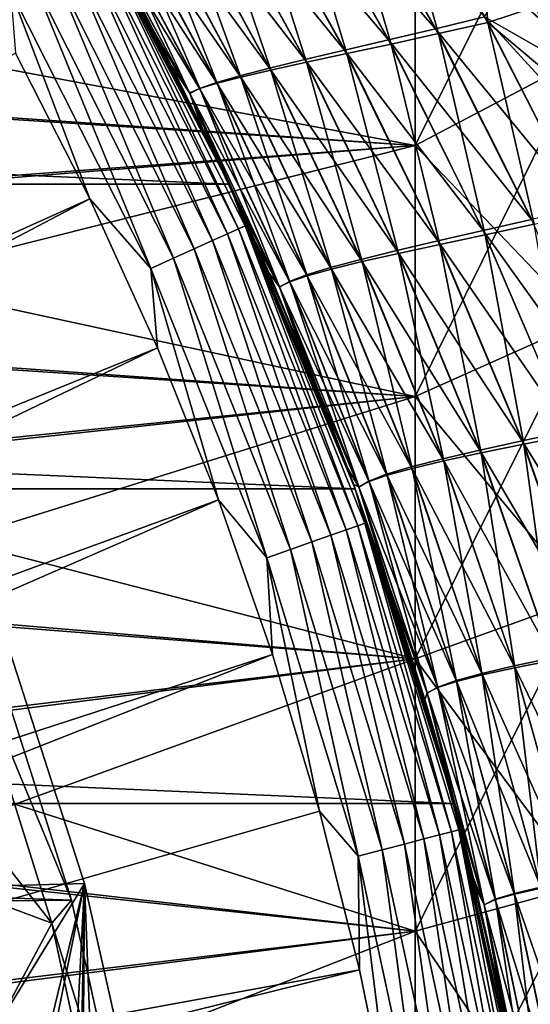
# Model space of a CAD drawing. Header units: metres. Extents: x -22 to 72, y -222 to 22.
# Tile 199 of 256: x 19.15 to 22.19, y 4.63 to 10.49. Entities that reach past the tile are written whole.
import ezdxf

# ---------------------------------------------------------------- set-up
doc = ezdxf.new("R2010")
doc.units = ezdxf.units.M
doc.layers.add('solid_509499_SW0002', color=7, linetype='CONTINUOUS')

msp = doc.modelspace()

# ---------------------------------------------------------------- linework, layer by layer
at = {"layer": 'solid_509499_SW0002'}
for points in [[(21.5, 9.739017, 52.270996), (22.5, 10.265422, 51.420761), (22.5, 11.751357, 52.438652)], [(21.5, 11.148754, 53.236691), (21.5, 9.739017, 52.270996), (22.5, 11.751357, 52.438652)], [(21.5, 11.148754, 82.763306), (22.5, 11.751357, 83.561348), (22.5, 10.265422, 84.579239)], [(21.010674, 11.503695, 50.210472), (21.622017, 10.434342, 49.579197), (20.737103, 11.440757, 49.985649)], [(21.913704, 10.505794, 49.743931), (21.622017, 10.434342, 49.579197), (21.010674, 11.503695, 50.210472)], [(21.315561, 11.540602, 85.63076), (21.028496, 11.476192, 85.80912), (21.638826, 10.405107, 86.438919)], [(21.932526, 10.472341, 86.276154), (21.872915, 11.166195, 85.785278), (21.315561, 11.540602, 85.63076)], [(21.932526, 10.472341, 86.276154), (21.315561, 11.540602, 85.63076), (21.638826, 10.405107, 86.438919)], [(20.737103, 11.440757, 49.985649), (21.342003, 10.368065, 49.369255), (20.481127, 11.38359, 49.718998)], [(21.622017, 10.434342, 49.579197), (21.342003, 10.368065, 49.369255), (20.737103, 11.440757, 49.985649)], [(21.028496, 11.476192, 85.80912), (20.752565, 11.417562, 86.031517), (21.356768, 10.343048, 86.646774)], [(21.638826, 10.405107, 86.438919), (21.028496, 11.476192, 85.80912), (21.356768, 10.343048, 86.646774)], [(20.481127, 11.38359, 49.718998), (21.080376, 10.306955, 49.116501), (20.248085, 11.33218, 49.413857)], [(21.342003, 10.368065, 49.369255), (21.080376, 10.306955, 49.116501), (20.481127, 11.38359, 49.718998)], [(20.752565, 11.417562, 86.031517), (20.494175, 11.364703, 86.295624), (21.093046, 10.286156, 86.897331)], [(21.356768, 10.343048, 86.646774), (20.752565, 11.417562, 86.031517), (21.093046, 10.286156, 86.897331)], [(20.248085, 11.33218, 49.413857), (20.842712, 10.251001, 48.824348), (20.04237, 11.286512, 49.074242)], [(20.258652, 11.317601, 86.598106), (20.050371, 11.27624, 86.934959), (20.641882, 10.187821, 87.512222)], [(21.080376, 10.306955, 49.116501), (20.842712, 10.251001, 48.824348), (20.248085, 11.33218, 49.413857)], [(20.494175, 11.364703, 86.295624), (20.258652, 11.317601, 86.598106), (20.853226, 10.234418, 87.18718)], [(20.853226, 10.234418, 87.18718), (20.258652, 11.317601, 86.598106), (20.641882, 10.187821, 87.512222)], [(21.093046, 10.286156, 86.897331), (20.494175, 11.364703, 86.295624), (20.853226, 10.234418, 87.18718)], [(20.04237, 11.286512, 49.074242), (20.6336, 10.200188, 48.49691), (19.867952, 11.246569, 48.704506)], [(20.050371, 11.27624, 86.934959), (19.873293, 11.240602, 87.301842), (20.463146, 10.146349, 87.868011)], [(20.842712, 10.251001, 48.824348), (20.6336, 10.200188, 48.49691), (20.04237, 11.286512, 49.074242)], [(20.641882, 10.187821, 87.512222), (20.050371, 11.27624, 86.934959), (20.463146, 10.146349, 87.868011)], [(-20.391922, 9.508916), (-19.485569, 11.250006), (20.391922, 9.508916)], [(-19.485569, 11.250006), (19.485569, 11.250006), (20.391922, 9.508916)], [(20.233912, 9.840672, 46.436172), (20.391922, 9.508916), (19.485569, 11.250006)], [(19.897596, 10.504078, 46.730103), (20.233912, 9.840672, 46.436172), (19.485569, 11.250006)], [(19.728579, 10.818189, 89.122314), (19.485571, 11.25, 119.213844), (20.391926, 9.508911, 119.213844)], [(19.629694, 10.965805, 119.368202), (20.391926, 9.508911, 119.213844), (19.485571, 11.25, 119.213844)], [(19.731071, 11.210668, 87.693939), (19.626762, 11.186412, 88.105408), (20.21814, 10.078701, 88.65107)], [(19.728497, 11.212328, 48.309471), (20.317293, 10.113917, 47.754486), (19.627066, 11.183766, 47.895008)], [(19.867952, 11.246569, 48.704506), (20.457186, 10.154499, 48.138645), (19.728497, 11.212328, 48.309471)], [(20.457186, 10.154499, 48.138645), (20.317293, 10.113917, 47.754486), (19.728497, 11.212328, 48.309471)], [(19.873293, 11.240602, 87.301842), (19.731071, 11.210668, 87.693939), (20.320837, 10.109982, 88.249626)], [(20.320837, 10.109982, 88.249626), (19.731071, 11.210668, 87.693939), (20.21814, 10.078701, 88.65107)], [(20.6336, 10.200188, 48.49691), (20.457186, 10.154499, 48.138645), (19.867952, 11.246569, 48.704506)], [(20.463146, 10.146349, 87.868011), (19.873293, 11.240602, 87.301842), (20.320837, 10.109982, 88.249626)], [(15.389764, 10.884745, 82.959038), (21.5, 11.148754, 82.763306), (21.5, 9.739017, 83.729004)], [(15.406871, 10.860518, 53.023365), (15.915943, 10.099765, 52.500156), (21.5, 11.148754, 53.236691)], [(15.915943, 10.099765, 52.500156), (21.5, 9.739017, 52.270996), (21.5, 11.148754, 53.236691)], [(19.626762, 11.186412, 88.105408), (19.562531, 11.167804, 88.529198), (20.157309, 10.052477, 89.065117)], [(19.562531, 11.167804, 88.529198), (19.728579, 10.818189, 89.122314), (20.048494, 10.213121, 89.402847)], [(20.157309, 10.052477, 89.065117), (19.562531, 11.167804, 88.529198), (20.048494, 10.213121, 89.402847)], [(19.627066, 11.183766, 47.895008), (20.217115, 10.078421, 47.350437), (19.565832, 11.160853, 47.468189)], [(19.565832, 11.160853, 47.468189), (20.158913, 10.047981, 46.933746), (19.897596, 10.504078, 46.730103)], [(20.217115, 10.078421, 47.350437), (20.158913, 10.047981, 46.933746), (19.565832, 11.160853, 47.468189)], [(20.21814, 10.078701, 88.65107), (19.626762, 11.186412, 88.105408), (20.157309, 10.052477, 89.065117)], [(20.317293, 10.113917, 47.754486), (20.217115, 10.078421, 47.350437), (19.627066, 11.183766, 47.895008)], [(21.5, 9.739017, 83.729004), (21.5, 11.148754, 82.763306), (22.5, 10.265422, 84.579239)], [(21.932526, 10.472341, 86.276154), (22.216669, 10.564852, 86.148933), (21.872915, 11.166195, 85.785278)], [(19.629694, 10.965805, 119.368202), (19.590763, 10.944057, 119.516907), (20.448307, 9.243217, 119.516907)], [(20.488943, 9.261586, 119.368202), (20.391926, 9.508911, 119.213844), (19.629694, 10.965805, 119.368202)], [(20.488943, 9.261586, 119.368202), (19.629694, 10.965805, 119.368202), (20.448307, 9.243217, 119.516907)], [(19.527493, 10.908711, 119.654198), (19.442263, 10.8611, 119.774902), (20.293308, 9.173154, 119.774902)], [(19.590763, 10.944057, 119.516907), (19.527493, 10.908711, 119.654198), (20.382267, 9.213366, 119.654198)], [(20.382267, 9.213366, 119.654198), (19.527493, 10.908711, 119.654198), (20.293308, 9.173154, 119.774902)], [(20.448307, 9.243217, 119.516907), (19.590763, 10.944057, 119.516907), (20.382267, 9.213366, 119.654198)], [(15.900547, 10.123986, 83.484032), (15.389764, 10.884745, 82.959038), (21.5, 9.739017, 83.729004)], [(19.442263, 10.8611, 119.774902), (19.338285, 10.803015, 119.874481), (20.18478, 9.124096, 119.874481)], [(20.293308, 9.173154, 119.774902), (19.442263, 10.8611, 119.774902), (20.18478, 9.124096, 119.874481)], [(19.338285, 10.803015, 119.874481), (19.219477, 10.736644, 119.949181), (20.06077, 9.06804, 119.949181)], [(20.18478, 9.124096, 119.874481), (19.338285, 10.803015, 119.874481), (20.06077, 9.06804, 119.949181)], [(20.048494, 10.213121, 89.402847), (19.728579, 10.818189, 89.122314), (20.391926, 9.508911, 119.213844)], [(21.913704, 10.505794, 49.743931), (22.083847, 10.802594, 49.991558), (22.399908, 10.227, 49.658558)], [(50.400002, 10.770885, 49.972576), (22.399908, 10.227, 49.658558), (22.083847, 10.802594, 49.991558)], [(19.219477, 10.736644, 119.949181), (19.090309, 10.664486, 119.996193), (19.925947, 9.007096, 119.996193)], [(20.06077, 9.06804, 119.949181), (19.219477, 10.736644, 119.949181), (19.925947, 9.007096, 119.996193)], [(19.090309, 10.664486, 119.996193), (19.121218, 10.289566, 120.013718), (19.563604, 9.421335, 120.013718)], [(19.925947, 9.007096, 119.996193), (19.090309, 10.664486, 119.996193), (19.563604, 9.421335, 120.013718)], [(21.932526, 10.472341, 86.276154), (22.537971, 9.962888, 86.486237), (22.216669, 10.564852, 86.148933)], [(20.158913, 10.047981, 46.933746), (20.233912, 9.840672, 46.436172), (19.897596, 10.504078, 46.730103)], [(21.913704, 10.505794, 49.743931), (22.494108, 9.370147, 49.144497), (21.622017, 10.434342, 49.579197)], [(21.913704, 10.505794, 49.743931), (22.399908, 10.227, 49.658558), (22.695595, 9.651365, 49.349232)], [(21.913704, 10.505794, 49.743931), (22.695595, 9.651365, 49.349232), (22.494108, 9.370147, 49.144497)], [(21.622017, 10.434342, 49.579197), (22.193556, 9.299255, 48.996387), (21.342003, 10.368065, 49.369255)], [(22.494108, 9.370147, 49.144497), (22.193556, 9.299255, 48.996387), (21.622017, 10.434342, 49.579197)], [(21.932526, 10.472341, 86.276154), (21.638826, 10.405107, 86.438919), (22.208015, 9.27047, 87.018959)], [(22.510181, 9.337439, 86.872414), (22.537971, 9.962888, 86.486237), (21.932526, 10.472341, 86.276154)], [(22.510181, 9.337439, 86.872414), (21.932526, 10.472341, 86.276154), (22.208015, 9.27047, 87.018959)], [(21.638826, 10.405107, 86.438919), (21.356768, 10.343048, 86.646774), (21.917952, 9.208058, 87.211533)], [(22.208015, 9.27047, 87.018959), (21.638826, 10.405107, 86.438919), (21.917952, 9.208058, 87.211533)], [(21.342003, 10.368065, 49.369255), (21.905134, 9.23292, 48.802155), (21.080376, 10.306955, 49.116501)], [(21.356768, 10.343048, 86.646774), (21.093046, 10.286156, 86.897331), (21.64695, 9.150196, 87.447693)], [(22.193556, 9.299255, 48.996387), (21.905134, 9.23292, 48.802155), (21.342003, 10.368065, 49.369255)], [(21.917952, 9.208058, 87.211533), (21.356768, 10.343048, 86.646774), (21.64695, 9.150196, 87.447693)], [(10.424736, 5.311668, 120.188515), (19.563604, 9.421335, 120.013718), (19.121218, 10.289566, 120.013718)], [(21.080376, 10.306955, 49.116501), (21.635818, 9.171136, 48.564232), (20.842712, 10.251001, 48.824348)], [(21.093046, 10.286156, 86.897331), (20.853226, 10.234418, 87.18718), (21.400791, 9.096874, 87.723953)], [(21.905134, 9.23292, 48.802155), (21.635818, 9.171136, 48.564232), (21.080376, 10.306955, 49.116501)], [(21.64695, 9.150196, 87.447693), (21.093046, 10.286156, 86.897331), (21.400791, 9.096874, 87.723953)], [(21.5, 8.246189, 51.439495), (22.5, 8.691909, 50.544323), (22.5, 10.265422, 51.420761)], [(21.5, 9.739017, 52.270996), (21.5, 8.246189, 51.439495), (22.5, 10.265422, 51.420761)], [(21.5, 9.739017, 83.729004), (22.5, 10.265422, 84.579239), (22.5, 8.691909, 85.455681)], [(20.349152, 9.600105, 89.664772), (20.048494, 10.213121, 89.402847), (20.391926, 9.508911, 119.213844)], [(20.157309, 10.052477, 89.065117), (20.048494, 10.213121, 89.402847), (20.349152, 9.600105, 89.664772)], [(20.6336, 10.200188, 48.49691), (21.176655, 9.061174, 47.971985), (20.457186, 10.154499, 48.138645)], [(20.842712, 10.251001, 48.824348), (21.391405, 9.113892, 48.286114), (20.6336, 10.200188, 48.49691)], [(21.391405, 9.113892, 48.286114), (21.176655, 9.061174, 47.971985), (20.6336, 10.200188, 48.49691)], [(20.853226, 10.234418, 87.18718), (20.641882, 10.187821, 87.512222), (21.184231, 9.048079, 88.036148)], [(21.635818, 9.171136, 48.564232), (21.391405, 9.113892, 48.286114), (20.842712, 10.251001, 48.824348)], [(21.400791, 9.096874, 87.723953), (20.853226, 10.234418, 87.18718), (21.184231, 9.048079, 88.036148)], [(20.457186, 10.154499, 48.138645), (20.995872, 9.01297, 47.626396), (20.317293, 10.113917, 47.754486)], [(20.463146, 10.146349, 87.868011), (20.320837, 10.109982, 88.249626), (20.856737, 8.964009, 88.749657)], [(21.176655, 9.061174, 47.971985), (20.995872, 9.01297, 47.626396), (20.457186, 10.154499, 48.138645)], [(20.641882, 10.187821, 87.512222), (20.463146, 10.146349, 87.868011), (21.001558, 9.003796, 88.379723)], [(21.001558, 9.003796, 88.379723), (20.463146, 10.146349, 87.868011), (20.856737, 8.964009, 88.749657)], [(21.184231, 9.048079, 88.036148), (20.641882, 10.187821, 87.512222), (21.001558, 9.003796, 88.379723)], [(16.364487, 9.355536, 83.960068), (15.900547, 10.123986, 83.484032), (21.5, 9.739017, 83.729004)], [(15.915943, 10.099765, 52.500156), (16.378414, 9.331133, 52.02565), (21.5, 9.739017, 52.270996)], [(20.317293, 10.113917, 47.754486), (20.853027, 8.969263, 47.254387), (20.217115, 10.078421, 47.350437)], [(20.320837, 10.109982, 88.249626), (20.21814, 10.078701, 88.65107), (20.753075, 8.928701, 89.139832)], [(20.995872, 9.01297, 47.626396), (20.853027, 8.969263, 47.254387), (20.317293, 10.113917, 47.754486)], [(20.856737, 8.964009, 88.749657), (20.320837, 10.109982, 88.249626), (20.753075, 8.928701, 89.139832)], [(20.21814, 10.078701, 88.65107), (20.157309, 10.052477, 89.065117), (20.692902, 8.897846, 89.542877)], [(20.157309, 10.052477, 89.065117), (20.349152, 9.600105, 89.664772), (20.630289, 8.980043, 89.908241)], [(20.692902, 8.897846, 89.542877), (20.157309, 10.052477, 89.065117), (20.630289, 8.980043, 89.908241)], [(20.217115, 10.078421, 47.350437), (20.751434, 8.930034, 46.862087), (20.158913, 10.047981, 46.933746)], [(20.158913, 10.047981, 46.933746), (20.69343, 8.895259, 46.456882), (20.233912, 9.840672, 46.436172)], [(20.751434, 8.930034, 46.862087), (20.69343, 8.895259, 46.456882), (20.158913, 10.047981, 46.933746)], [(20.853027, 8.969263, 47.254387), (20.751434, 8.930034, 46.862087), (20.217115, 10.078421, 47.350437)], [(20.753075, 8.928701, 89.139832), (20.21814, 10.078701, 88.65107), (20.692902, 8.897846, 89.542877)], [(20.233912, 9.840672, 46.436172), (20.54608, 9.171075, 46.164898), (20.391922, 9.508916)], [(20.69343, 8.895259, 46.456882), (20.54608, 9.171075, 46.164898), (20.233912, 9.840672, 46.436172)], [(16.364487, 9.355536, 83.960068), (21.5, 9.739017, 83.729004), (21.5, 8.246189, 84.560509)], [(16.378414, 9.331133, 52.02565), (16.796247, 8.556201, 51.59753), (21.5, 9.739017, 52.270996)], [(16.796247, 8.556201, 51.59753), (21.5, 8.246189, 51.439495), (21.5, 9.739017, 52.270996)], [(21.5, 8.246189, 84.560509), (21.5, 9.739017, 83.729004), (22.5, 8.691909, 85.455681)], [(20.630289, 8.980043, 89.908241), (20.349152, 9.600105, 89.664772), (20.391926, 9.508911, 119.213844)], [(-21.143082, 7.695457), (-20.391922, 9.508916), (21.143082, 7.695457)], [(-20.391922, 9.508916), (20.391922, 9.508916), (21.143082, 7.695457)], [(21.098721, 7.816267, 45.6884), (21.143082, 7.695457), (20.391922, 9.508916)], [(20.834248, 8.496124, 45.915821), (21.098721, 7.816267, 45.6884), (20.391922, 9.508916)], [(20.54608, 9.171075, 46.164898), (20.834248, 8.496124, 45.915821), (20.391922, 9.508916)], [(20.630289, 8.980043, 89.908241), (20.391926, 9.508911, 119.213844), (21.143084, 7.695453, 119.213844)], [(20.488943, 9.261586, 119.368202), (21.143084, 7.695453, 119.213844), (20.391926, 9.508911, 119.213844)], [(10.424736, 5.311668, 120.188515), (10.68844, 4.7588, 120.188515), (19.563604, 9.421335, 120.013718)], [(10.68844, 4.7588, 120.188515), (19.966591, 8.534131, 120.013718), (19.563604, 9.421335, 120.013718)], [(19.925947, 9.007096, 119.996193), (19.563604, 9.421335, 120.013718), (19.966591, 8.534131, 120.013718)], [(16.783627, 8.580932, 84.389542), (16.364487, 9.355536, 83.960068), (21.5, 8.246189, 84.560509)], [(20.488943, 9.261586, 119.368202), (20.448307, 9.243217, 119.516907), (21.158522, 7.475781, 119.516907)], [(21.200567, 7.490637, 119.368202), (21.143084, 7.695453, 119.213844), (20.488943, 9.261586, 119.368202)], [(21.200567, 7.490637, 119.368202), (20.488943, 9.261586, 119.368202), (21.158522, 7.475781, 119.516907)], [(22.193556, 9.299255, 48.996387), (22.714483, 8.104396, 48.470753), (21.905134, 9.23292, 48.802155)], [(22.208015, 9.27047, 87.018959), (21.917952, 9.208058, 87.211533), (22.426735, 8.018007, 87.718552)], [(20.382267, 9.213366, 119.654198), (20.293308, 9.173154, 119.774902), (20.998138, 7.419115, 119.774902)], [(20.448307, 9.243217, 119.516907), (20.382267, 9.213366, 119.654198), (21.090187, 7.451637, 119.654198)], [(21.090187, 7.451637, 119.654198), (20.382267, 9.213366, 119.654198), (20.998138, 7.419115, 119.774902)], [(21.158522, 7.475781, 119.516907), (20.448307, 9.243217, 119.516907), (21.090187, 7.451637, 119.654198)], [(21.905134, 9.23292, 48.802155), (22.416548, 8.040934, 48.29221), (21.635818, 9.171136, 48.564232)], [(21.917952, 9.208058, 87.211533), (21.64695, 9.150196, 87.447693), (22.147289, 7.961927, 87.940231)], [(22.714483, 8.104396, 48.470753), (22.416548, 8.040934, 48.29221), (21.905134, 9.23292, 48.802155)], [(22.426735, 8.018007, 87.718552), (21.917952, 9.208058, 87.211533), (22.147289, 7.961927, 87.940231)], [(20.293308, 9.173154, 119.774902), (20.18478, 9.124096, 119.874481), (20.885841, 7.379437, 119.874481)], [(20.998138, 7.419115, 119.774902), (20.293308, 9.173154, 119.774902), (20.885841, 7.379437, 119.874481)], [(20.69343, 8.895259, 46.456882), (20.834248, 8.496124, 45.915821), (20.54608, 9.171075, 46.164898)], [(21.635818, 9.171136, 48.564232), (22.138359, 7.981394, 48.069218), (21.391405, 9.113892, 48.286114)], [(21.64695, 9.150196, 87.447693), (21.400791, 9.096874, 87.723953), (21.893528, 7.90976, 88.202736)], [(22.416548, 8.040934, 48.29221), (22.138359, 7.981394, 48.069218), (21.635818, 9.171136, 48.564232)], [(22.147289, 7.961927, 87.940231), (21.64695, 9.150196, 87.447693), (21.893528, 7.90976, 88.202736)], [(20.18478, 9.124096, 119.874481), (20.06077, 9.06804, 119.949181), (20.757524, 7.3341, 119.949181)], [(20.885841, 7.379437, 119.874481), (20.18478, 9.124096, 119.874481), (20.757524, 7.3341, 119.949181)], [(21.391405, 9.113892, 48.286114), (21.885904, 7.925767, 47.805328), (21.176655, 9.061174, 47.971985)], [(21.400791, 9.096874, 87.723953), (21.184231, 9.048079, 88.036148), (21.670359, 7.861495, 88.501793)], [(22.138359, 7.981394, 48.069218), (21.885904, 7.925767, 47.805328), (21.391405, 9.113892, 48.286114)], [(21.893528, 7.90976, 88.202736), (21.400791, 9.096874, 87.723953), (21.670359, 7.861495, 88.501793)], [(20.06077, 9.06804, 119.949181), (19.925947, 9.007096, 119.996193), (20.618019, 7.28481, 119.996193)], [(20.757524, 7.3341, 119.949181), (20.06077, 9.06804, 119.949181), (20.618019, 7.28481, 119.996193)], [(21.176655, 9.061174, 47.971985), (21.664101, 7.874042, 47.504803), (20.995872, 9.01297, 47.626396)], [(21.184231, 9.048079, 88.036148), (21.001558, 9.003796, 88.379723), (21.482218, 7.81712, 88.832794)], [(21.885904, 7.925767, 47.805328), (21.664101, 7.874042, 47.504803), (21.176655, 9.061174, 47.971985)], [(21.670359, 7.861495, 88.501793), (21.184231, 9.048079, 88.036148), (21.482218, 7.81712, 88.832794)], [(19.925947, 9.007096, 119.996193), (19.966591, 8.534131, 120.013718), (20.329369, 7.62974, 120.013718)], [(20.618019, 7.28481, 119.996193), (19.925947, 9.007096, 119.996193), (20.329369, 7.62974, 120.013718)], [(20.891787, 8.353639, 90.13356), (20.630289, 8.980043, 89.908241), (21.143084, 7.695453, 119.213844)], [(20.692902, 8.897846, 89.542877), (20.630289, 8.980043, 89.908241), (20.891787, 8.353639, 90.13356)], [(20.853027, 8.969263, 47.254387), (21.329884, 7.782248, 46.812859), (20.751434, 8.930034, 46.862087)], [(20.995872, 9.01297, 47.626396), (21.477394, 7.826206, 47.172272), (20.853027, 8.969263, 47.254387)], [(21.477394, 7.826206, 47.172272), (21.329884, 7.782248, 46.812859), (20.853027, 8.969263, 47.254387)], [(21.001558, 9.003796, 88.379723), (20.856737, 8.964009, 88.749657), (21.333199, 7.77662, 89.19062)], [(21.664101, 7.874042, 47.504803), (21.477394, 7.826206, 47.172272), (20.995872, 9.01297, 47.626396)], [(21.482218, 7.81712, 88.832794), (21.001558, 9.003796, 88.379723), (21.333199, 7.77662, 89.19062)], [(20.753075, 8.928701, 89.139832), (20.692902, 8.897846, 89.542877), (21.165161, 7.707178, 89.960579)], [(20.751434, 8.930034, 46.862087), (21.224991, 7.742148, 46.4328), (20.69343, 8.895259, 46.456882)], [(21.329884, 7.782248, 46.812859), (21.224991, 7.742148, 46.4328), (20.751434, 8.930034, 46.862087)], [(20.856737, 8.964009, 88.749657), (20.753075, 8.928701, 89.139832), (21.226713, 7.73998, 89.569046)], [(21.226713, 7.73998, 89.569046), (20.753075, 8.928701, 89.139832), (21.165161, 7.707178, 89.960579)], [(21.333199, 7.77662, 89.19062), (20.856737, 8.964009, 88.749657), (21.226713, 7.73998, 89.569046)], [(20.692902, 8.897846, 89.542877), (20.891787, 8.353639, 90.13356), (21.133623, 7.721399, 90.341103)], [(21.165161, 7.707178, 89.960579), (20.692902, 8.897846, 89.542877), (21.133623, 7.721399, 90.341103)], [(20.69343, 8.895259, 46.456882), (21.165119, 7.705887, 46.039616), (20.834248, 8.496124, 45.915821)], [(21.224991, 7.742148, 46.4328), (21.165119, 7.705887, 46.039616), (20.69343, 8.895259, 46.456882)], [(21.5, 6.683003, 50.749275), (22.5, 7.044238, 49.816803), (22.5, 8.691909, 50.544323)], [(21.5, 8.246189, 51.439495), (21.5, 6.683003, 50.749275), (22.5, 8.691909, 50.544323)], [(21.5, 8.246189, 84.560509), (22.5, 8.691909, 85.455681), (22.5, 7.044238, 86.183197)], [(17.159258, 7.802714, 84.774017), (16.783627, 8.580932, 84.389542), (21.5, 8.246189, 84.560509)], [(10.68844, 4.7588, 120.188515), (10.922849, 4.192889, 120.188515), (19.966591, 8.534131, 120.013718)], [(10.922849, 4.192889, 120.188515), (20.329369, 7.62974, 120.013718), (19.966591, 8.534131, 120.013718)], [(16.796247, 8.556201, 51.59753), (17.170513, 7.777915, 51.214474), (21.5, 8.246189, 51.439495)], [(21.165119, 7.705887, 46.039616), (21.098721, 7.816267, 45.6884), (20.834248, 8.496124, 45.915821)], [(21.133623, 7.721399, 90.341103), (20.891787, 8.353639, 90.13356), (21.143084, 7.695453, 119.213844)], [(17.159258, 7.802714, 84.774017), (21.5, 8.246189, 84.560509), (21.5, 6.683003, 85.250725)], [(17.170513, 7.777915, 51.214474), (17.503185, 6.997216, 50.87431), (21.5, 8.246189, 51.439495)], [(17.503185, 6.997216, 50.87431), (21.5, 6.683003, 50.749275), (21.5, 8.246189, 51.439495)], [(21.5, 6.683003, 85.250725), (21.5, 8.246189, 84.560509), (22.5, 7.044238, 86.183197)], [(22.416548, 8.040934, 48.29221), (22.866966, 6.796741, 47.846817), (22.138359, 7.981394, 48.069218)], [(22.138359, 7.981394, 48.069218), (22.579735, 6.741731, 47.637882), (21.885904, 7.925767, 47.805328)], [(22.866966, 6.796741, 47.846817), (22.579735, 6.741731, 47.637882), (22.138359, 7.981394, 48.069218)], [(22.426735, 8.018007, 87.718552), (22.147289, 7.961927, 87.940231), (22.586241, 6.725091, 88.368958)], [(21.885904, 7.925767, 47.805328), (22.318954, 6.689998, 47.387455), (21.664101, 7.874042, 47.504803)], [(22.579735, 6.741731, 47.637882), (22.318954, 6.689998, 47.387455), (21.885904, 7.925767, 47.805328)], [(22.147289, 7.961927, 87.940231), (21.893528, 7.90976, 88.202736), (22.32457, 6.676223, 88.618423)], [(22.586241, 6.725091, 88.368958), (22.147289, 7.961927, 87.940231), (22.32457, 6.676223, 88.618423)], [(21.664101, 7.874042, 47.504803), (22.08968, 6.641531, 47.099865), (21.477394, 7.826206, 47.172272)], [(21.670359, 7.861495, 88.501793), (21.482218, 7.81712, 88.832794), (21.90015, 6.588275, 89.223984)], [(22.318954, 6.689998, 47.387455), (22.08968, 6.641531, 47.099865), (21.664101, 7.874042, 47.504803)], [(21.893528, 7.90976, 88.202736), (21.670359, 7.861495, 88.501793), (22.094353, 6.630621, 88.904999)], [(22.094353, 6.630621, 88.904999), (21.670359, 7.861495, 88.501793), (21.90015, 6.588275, 89.223984)], [(22.32457, 6.676223, 88.618423), (21.893528, 7.90976, 88.202736), (22.094353, 6.630621, 88.904999)], [(17.493118, 7.022345, 85.115402), (17.159258, 7.802714, 84.774017), (21.5, 6.683003, 85.250725)], [(21.098721, 7.816267, 45.6884), (21.339823, 7.131755, 45.482067), (21.143082, 7.695457)], [(21.165119, 7.705887, 46.039616), (21.339823, 7.131755, 45.482067), (21.098721, 7.816267, 45.6884)], [(21.477394, 7.826206, 47.172272), (21.896477, 6.596322, 46.7798), (21.329884, 7.782248, 46.812859)], [(21.482218, 7.81712, 88.832794), (21.333199, 7.77662, 89.19062), (21.746168, 6.549175, 89.570198)], [(22.08968, 6.641531, 47.099865), (21.896477, 6.596322, 46.7798), (21.477394, 7.826206, 47.172272)], [(21.90015, 6.588275, 89.223984), (21.482218, 7.81712, 88.832794), (21.746168, 6.549175, 89.570198)], [(21.224991, 7.742148, 46.4328), (21.634436, 6.515625, 46.064186), (21.165119, 7.705887, 46.039616)], [(21.226713, 7.73998, 89.569046), (21.165161, 7.707178, 89.960579), (21.571836, 6.480651, 90.317734)], [(21.329884, 7.782248, 46.812859), (21.743559, 6.554358, 46.432468), (21.224991, 7.742148, 46.4328)], [(21.743559, 6.554358, 46.432468), (21.634436, 6.515625, 46.064186), (21.224991, 7.742148, 46.4328)], [(21.333199, 7.77662, 89.19062), (21.226713, 7.73998, 89.569046), (21.63591, 6.513306, 89.937325)], [(21.63591, 6.513306, 89.937325), (21.226713, 7.73998, 89.569046), (21.571836, 6.480651, 90.317734)], [(21.896477, 6.596322, 46.7798), (21.743559, 6.554358, 46.432468), (21.329884, 7.782248, 46.812859)], [(21.746168, 6.549175, 89.570198), (21.333199, 7.77662, 89.19062), (21.63591, 6.513306, 89.937325)], [(-21.73333, 5.823431), (-21.143082, 7.695457), (21.73333, 5.823431)], [(-21.143082, 7.695457), (21.143082, 7.695457), (21.73333, 5.823431)], [(21.355822, 7.083705, 90.531265), (21.133623, 7.721399, 90.341103), (21.143084, 7.695453, 119.213844)], [(21.165161, 7.707178, 89.960579), (21.133623, 7.721399, 90.341103), (21.355822, 7.083705, 90.531265)], [(21.645683, 6.141202, 45.221691), (21.73333, 5.823431), (21.143082, 7.695457)], [(21.602154, 6.292609, 45.258732), (21.645683, 6.141202, 45.221691), (21.143082, 7.695457)], [(21.557919, 6.442526, 45.296379), (21.602154, 6.292609, 45.258732), (21.143082, 7.695457)], [(21.339823, 7.131755, 45.482067), (21.557919, 6.442526, 45.296379), (21.143082, 7.695457)], [(21.355822, 7.083705, 90.531265), (21.143084, 7.695453, 119.213844), (21.733332, 5.823429, 119.213844)], [(21.200567, 7.490637, 119.368202), (21.733332, 5.823429, 119.213844), (21.143084, 7.695453, 119.213844)], [(21.165119, 7.705887, 46.039616), (21.571571, 6.480107, 45.68259), (21.339823, 7.131755, 45.482067)], [(21.634436, 6.515625, 46.064186), (21.571571, 6.480107, 45.68259), (21.165119, 7.705887, 46.039616)], [(21.571836, 6.480651, 90.317734), (21.165161, 7.707178, 89.960579), (21.355822, 7.083705, 90.531265)], [(10.922849, 4.192889, 120.188515), (11.127317, 3.615485, 120.188515), (20.329369, 7.62974, 120.013718)], [(11.127317, 3.615485, 120.188515), (20.651205, 6.709983, 120.013718), (20.329369, 7.62974, 120.013718)], [(20.618019, 7.28481, 119.996193), (20.329369, 7.62974, 120.013718), (20.651205, 6.709983, 120.013718)], [(21.090187, 7.451637, 119.654198), (20.998138, 7.419115, 119.774902), (21.551678, 5.61162, 119.774902)], [(21.158522, 7.475781, 119.516907), (21.090187, 7.451637, 119.654198), (21.646152, 5.63622, 119.654198)], [(21.646152, 5.63622, 119.654198), (21.090187, 7.451637, 119.654198), (21.551678, 5.61162, 119.774902)], [(21.200567, 7.490637, 119.368202), (21.158522, 7.475781, 119.516907), (21.71629, 5.654482, 119.516907)], [(21.71629, 5.654482, 119.516907), (21.158522, 7.475781, 119.516907), (21.646152, 5.63622, 119.654198)], [(21.759443, 5.665719, 119.368202), (21.733332, 5.823429, 119.213844), (21.200567, 7.490637, 119.368202)], [(21.759443, 5.665719, 119.368202), (21.200567, 7.490637, 119.368202), (21.71629, 5.654482, 119.516907)], [(20.998138, 7.419115, 119.774902), (20.885841, 7.379437, 119.874481), (21.43642, 5.58161, 119.874481)], [(21.551678, 5.61162, 119.774902), (20.998138, 7.419115, 119.774902), (21.43642, 5.58161, 119.874481)], [(20.757524, 7.3341, 119.949181), (20.618019, 7.28481, 119.996193), (21.161537, 5.510036, 119.996193)], [(20.885841, 7.379437, 119.874481), (20.757524, 7.3341, 119.949181), (21.30472, 5.547318, 119.949181)], [(21.30472, 5.547318, 119.949181), (20.757524, 7.3341, 119.949181), (21.161537, 5.510036, 119.996193)], [(21.43642, 5.58161, 119.874481), (20.885841, 7.379437, 119.874481), (21.30472, 5.547318, 119.949181)], [(20.618019, 7.28481, 119.996193), (20.651205, 6.709983, 120.013718), (20.931454, 5.776714, 120.013718)], [(21.161537, 5.510036, 119.996193), (20.618019, 7.28481, 119.996193), (20.931454, 5.776714, 120.013718)], [(18.758646, 5.325709, 4.65), (19.531406, 5.346649, 5.4), (18.960928, 7.10955, 5.4)], [(18.960928, 7.10955, 5.4), (19.531406, 5.346649, 5.4), (18.960924, 7.109544, 6.7)], [(18.960924, 7.109544, 6.7), (19.531416, 5.346634, 6.7), (19.101089, 3.570448, 6.7)], [(19.531406, 5.346649, 5.4), (19.531416, 5.346634, 6.7), (18.960924, 7.109544, 6.7)], [(21.571571, 6.480107, 45.68259), (21.557919, 6.442526, 45.296379), (21.339823, 7.131755, 45.482067)], [(21.558455, 6.440731, 90.704292), (21.355822, 7.083705, 90.531265), (21.733332, 5.823429, 119.213844)], [(21.571836, 6.480651, 90.317734), (21.355822, 7.083705, 90.531265), (21.558455, 6.440731, 90.704292)], [(21.5, 5.062797, 50.206234), (22.5, 5.336462, 49.244411), (22.5, 7.044238, 49.816803)], [(21.5, 6.683003, 50.749275), (21.5, 5.062797, 50.206234), (22.5, 7.044238, 49.816803)], [(21.5, 6.683003, 85.250725), (22.5, 7.044238, 86.183197), (22.5, 5.336462, 86.755592)], [(18.895605, 6.99847, 0.034086), (-19.03343, 6.614458, 0.034086), (19.454498, 5.248329, 0.034086)], [(17.78726, 6.239864, 85.415924), (17.493118, 7.022345, 85.115402), (21.5, 6.683003, 85.250725)], [(17.503185, 6.997216, 50.87431), (17.796148, 6.214468, 50.575001), (21.5, 6.683003, 50.749275)], [(18.895555, 6.998595, 2.4), (19.454525, 5.248247, 2.4), (18.793289, 6.841952, 2.4)], [(19.454498, 5.248329, 0.034086), (19.454525, 5.248247, 2.4), (18.895555, 6.998595, 2.4)], [(18.895605, 6.99847, 0.034086), (19.454498, 5.248329, 0.034086), (18.895555, 6.998595, 2.4)], [(18.793289, 6.841952, 2.4), (19.336107, 5.110278, 2.4), (18.49272, 6.186219, 2.9)], [(19.454525, 5.248247, 2.4), (19.336107, 5.110278, 2.4), (18.793289, 6.841952, 2.4)], [(11.127317, 3.615485, 120.188515), (11.301288, 3.028171, 120.188515), (20.651205, 6.709983, 120.013718)], [(11.301288, 3.028171, 120.188515), (20.931454, 5.776714, 120.013718), (20.651205, 6.709983, 120.013718)], [(17.78726, 6.239864, 85.415924), (21.5, 6.683003, 85.250725), (21.5, 5.062797, 85.793762)], [(17.796148, 6.214468, 50.575001), (18.050438, 5.431777, 50.31538), (21.5, 6.683003, 50.749275)], [(18.050438, 5.431777, 50.31538), (21.5, 5.062797, 50.206234), (21.5, 6.683003, 50.749275)], [(21.5, 5.062797, 85.793762), (21.5, 6.683003, 85.250725), (22.5, 5.336462, 86.755592)], [(22.318954, 6.689998, 47.387455), (22.684946, 5.407312, 47.036446), (22.08968, 6.641531, 47.099865)], [(22.08968, 6.641531, 47.099865), (22.448433, 5.364683, 46.760506), (21.896477, 6.596322, 46.7798)], [(22.094353, 6.630621, 88.904999), (21.90015, 6.588275, 89.223984), (22.25127, 5.318277, 89.550797)], [(22.684946, 5.407312, 47.036446), (22.448433, 5.364683, 46.760506), (22.08968, 6.641531, 47.099865)], [(22.32457, 6.676223, 88.618423), (22.094353, 6.630621, 88.904999), (22.451517, 5.35609, 89.242676)], [(22.451517, 5.35609, 89.242676), (22.094353, 6.630621, 88.904999), (22.25127, 5.318277, 89.550797)], [(19.454498, 5.248329, 0.034086), (-19.03343, 6.614458, 0.034086), (-19.556774, 4.853356, 0.034086)], [(21.896477, 6.596322, 46.7798), (22.248804, 5.32467, 46.451714), (21.743559, 6.554358, 46.432468)], [(21.90015, 6.588275, 89.223984), (21.746168, 6.549175, 89.570198), (22.092157, 5.283072, 89.886467)], [(22.448433, 5.364683, 46.760506), (22.248804, 5.32467, 46.451714), (21.896477, 6.596322, 46.7798)], [(22.25127, 5.318277, 89.550797), (21.90015, 6.588275, 89.223984), (22.092157, 5.283072, 89.886467)], [(21.634436, 6.515625, 46.064186), (21.976696, 5.252451, 45.757759), (21.571571, 6.480107, 45.68259)], [(21.63591, 6.513306, 89.937325), (21.571836, 6.480651, 90.317734), (21.910597, 5.220429, 90.613579)], [(21.743559, 6.554358, 46.432468), (22.090363, 5.287263, 46.11533), (21.634436, 6.515625, 46.064186)], [(22.090363, 5.287263, 46.11533), (21.976696, 5.252451, 45.757759), (21.634436, 6.515625, 46.064186)], [(21.746168, 6.549175, 89.570198), (21.63591, 6.513306, 89.937325), (21.977762, 5.25046, 90.243294)], [(21.977762, 5.25046, 90.243294), (21.63591, 6.513306, 89.937325), (21.910597, 5.220429, 90.613579)], [(22.248804, 5.32467, 46.451714), (22.090363, 5.287263, 46.11533), (21.743559, 6.554358, 46.432468)], [(22.092157, 5.283072, 89.886467), (21.746168, 6.549175, 89.570198), (21.977762, 5.25046, 90.243294)], [(21.571571, 6.480107, 45.68259), (21.910316, 5.220221, 45.386711), (21.557919, 6.442526, 45.296379)], [(21.571836, 6.480651, 90.317734), (21.558455, 6.440731, 90.704292), (21.86195, 5.320262, 90.963608)], [(21.976696, 5.252451, 45.757759), (21.910316, 5.220221, 45.386711), (21.571571, 6.480107, 45.68259)], [(21.910597, 5.220429, 90.613579), (21.571836, 6.480651, 90.317734), (21.86195, 5.320262, 90.963608)], [(21.910316, 5.220221, 45.386711), (21.602154, 6.292609, 45.258732), (21.557919, 6.442526, 45.296379)], [(21.86195, 5.320262, 90.963608), (21.558455, 6.440731, 90.704292), (21.733332, 5.823429, 119.213844)], [(21.910316, 5.220221, 45.386711), (21.645683, 6.141202, 45.221691), (21.602154, 6.292609, 45.258732)], [(18.042757, 5.457237, 85.676781), (17.78726, 6.239864, 85.415924), (21.5, 5.062797, 85.793762)], [(19.336107, 5.110278, 2.4), (18.758646, 5.325709, 2.9), (18.49272, 6.186219, 2.9)], [(21.645683, 6.141202, 45.221691), (21.847656, 5.378653, 45.050556), (21.73333, 5.823431)], [(21.910316, 5.220221, 45.386711), (21.847656, 5.378653, 45.050556), (21.645683, 6.141202, 45.221691)], [(-22.158175, 3.907085), (-21.73333, 5.823431), (22.158175, 3.907085)], [(-21.73333, 5.823431), (21.73333, 5.823431), (22.158175, 3.907085)], [(22.02367, 4.605207, 44.901825), (22.158175, 3.907085), (21.73333, 5.823431)], [(21.847656, 5.378653, 45.050556), (22.02367, 4.605207, 44.901825), (21.73333, 5.823431)], [(21.86195, 5.320262, 90.963608), (21.733332, 5.823429, 119.213844), (22.158175, 3.907084, 119.213844)], [(21.759443, 5.665719, 119.368202), (22.158175, 3.907084, 119.213844), (21.733332, 5.823429, 119.213844)], [(11.301288, 3.028171, 120.188515), (21.169548, 4.831811, 120.013718), (20.931454, 5.776714, 120.013718)], [(21.161537, 5.510036, 119.996193), (20.931454, 5.776714, 120.013718), (21.169548, 4.831811, 120.013718)], [(21.646152, 5.63622, 119.654198), (21.551678, 5.61162, 119.774902), (21.949936, 3.763695, 119.774902)], [(21.71629, 5.654482, 119.516907), (21.646152, 5.63622, 119.654198), (22.046158, 3.780193, 119.654198)], [(22.046158, 3.780193, 119.654198), (21.646152, 5.63622, 119.654198), (21.949936, 3.763695, 119.774902)], [(21.759443, 5.665719, 119.368202), (21.71629, 5.654482, 119.516907), (22.11759, 3.792442, 119.516907)], [(22.11759, 3.792442, 119.516907), (21.71629, 5.654482, 119.516907), (22.046158, 3.780193, 119.654198)], [(22.161541, 3.799978, 119.368202), (22.158175, 3.907084, 119.213844), (21.759443, 5.665719, 119.368202)], [(22.161541, 3.799978, 119.368202), (21.759443, 5.665719, 119.368202), (22.11759, 3.792442, 119.516907)], [(21.43642, 5.58161, 119.874481), (21.30472, 5.547318, 119.949181), (21.698414, 3.720567, 119.949181)], [(21.551678, 5.61162, 119.774902), (21.43642, 5.58161, 119.874481), (21.832548, 3.743566, 119.874481)], [(21.832548, 3.743566, 119.874481), (21.43642, 5.58161, 119.874481), (21.698414, 3.720567, 119.949181)], [(21.949936, 3.763695, 119.774902), (21.551678, 5.61162, 119.774902), (21.832548, 3.743566, 119.874481)], [(21.30472, 5.547318, 119.949181), (21.161537, 5.510036, 119.996193), (21.552586, 3.695562, 119.996193)], [(21.161537, 5.510036, 119.996193), (21.169548, 4.831811, 120.013718), (21.365009, 3.877178, 120.013718)], [(21.552586, 3.695562, 119.996193), (21.161537, 5.510036, 119.996193), (21.365009, 3.877178, 120.013718)], [(21.698414, 3.720567, 119.949181), (21.30472, 5.547318, 119.949181), (21.552586, 3.695562, 119.996193)], [(18.261177, 4.6746, 85.899666), (18.042757, 5.457237, 85.676781), (21.5, 5.062797, 85.793762)], [(18.050438, 5.431777, 50.31538), (18.26746, 4.649989, 50.093933), (21.5, 5.062797, 50.206234)], [(18.758646, 5.325709, 4.65), (18.984583, 4.453722, 4.65), (19.531406, 5.346649, 5.4)], [(18.984583, 4.453722, 4.65), (19.169838, 3.573138, 4.65), (19.531406, 5.346649, 5.4)], [(19.531416, 5.346634, 6.7), (19.349028, 1.792987, 6.7), (19.101089, 3.570448, 6.7)], [(19.169838, 3.573138, 4.65), (19.938354, 3.539005, 5.4), (19.531406, 5.346649, 5.4)], [(19.531416, 5.346634, 6.7), (19.431925, 0, 6.7), (19.349028, 1.792987, 6.7)], [(19.531416, 5.346634, 6.7), (19.450346, -5.634404, 6.7), (19.431925, 0, 6.7)], [(19.531416, 5.346634, 6.7), (19.883816, -3.833589, 6.7), (19.450346, -5.634404, 6.7)], [(19.531406, 5.346649, 5.4), (19.938354, 3.539005, 5.4), (19.531416, 5.346634, 6.7)], [(19.531416, 5.346634, 6.7), (19.938354, 3.53898, 6.7), (19.883816, -3.833589, 6.7)], [(19.938354, 3.539005, 5.4), (19.938354, 3.53898, 6.7), (19.531416, 5.346634, 6.7)], [(21.5, 3.399392, 49.815002), (22.5, 3.583149, 48.832031), (22.5, 5.336462, 49.244411)], [(21.5, 5.062797, 50.206234), (21.5, 3.399392, 49.815002), (22.5, 5.336462, 49.244411)], [(21.5, 5.062797, 85.793762), (22.5, 5.336462, 86.755592), (22.5, 3.583149, 87.167969)], [(21.910316, 5.220221, 45.386711), (22.02367, 4.605207, 44.901825), (21.847656, 5.378653, 45.050556)], [(19.336107, 5.110278, 2.4), (18.984583, 4.453722, 2.9), (18.758646, 5.325709, 2.9)], [(22.106781, 4.188107, 91.1707), (21.86195, 5.320262, 90.963608), (22.158175, 3.907084, 119.213844)], [(21.910597, 5.220429, 90.613579), (21.86195, 5.320262, 90.963608), (22.106781, 4.188107, 91.1707)], [(22.090363, 5.287263, 46.11533), (22.366119, 3.986862, 45.864189), (21.976696, 5.252451, 45.757759)], [(22.092157, 5.283072, 89.886467), (21.977762, 5.25046, 90.243294), (22.24868, 3.957485, 90.484795)], [(22.248804, 5.32467, 46.451714), (22.529745, 4.016812, 46.191181), (22.090363, 5.287263, 46.11533)], [(22.529745, 4.016812, 46.191181), (22.366119, 3.986862, 45.864189), (22.090363, 5.287263, 46.11533)], [(22.25127, 5.318277, 89.550797), (22.092157, 5.283072, 89.886467), (22.367163, 3.983953, 90.136833)], [(22.367163, 3.983953, 90.136833), (22.092157, 5.283072, 89.886467), (22.24868, 3.957485, 90.484795)], [(19.454498, 5.248329, 0.034086), (-19.556774, 4.853356, 0.034086), (19.85166, 3.454571, 0.034086)], [(19.454525, 5.248247, 2.4), (19.851658, 3.454567, 2.4), (19.336107, 5.110278, 2.4)], [(19.454498, 5.248329, 0.034086), (19.85166, 3.454571, 0.034086), (19.454525, 5.248247, 2.4)], [(19.85166, 3.454571, 0.034086), (19.851658, 3.454567, 2.4), (19.454525, 5.248247, 2.4)], [(21.976696, 5.252451, 45.757759), (22.248037, 3.958865, 45.515816), (21.910316, 5.220221, 45.386711)], [(21.910316, 5.220221, 45.386711), (22.178053, 3.932809, 45.153851), (22.02367, 4.605207, 44.901825)], [(22.248037, 3.958865, 45.515816), (22.178053, 3.932809, 45.153851), (21.910316, 5.220221, 45.386711)], [(21.977762, 5.25046, 90.243294), (21.910597, 5.220429, 90.613579), (22.178249, 3.932959, 90.846336)], [(22.178249, 3.932959, 90.846336), (21.910597, 5.220429, 90.613579), (22.106781, 4.188107, 91.1707)], [(22.366119, 3.986862, 45.864189), (22.248037, 3.958865, 45.515816), (21.976696, 5.252451, 45.757759)], [(22.24868, 3.957485, 90.484795), (21.977762, 5.25046, 90.243294), (22.178249, 3.932959, 90.846336)], [(19.336107, 5.110278, 2.4), (19.7197, 3.336682, 2.4), (18.984583, 4.453722, 2.9)], [(19.851658, 3.454567, 2.4), (19.7197, 3.336682, 2.4), (19.336107, 5.110278, 2.4)], [(18.261177, 4.6746, 85.899666), (21.5, 5.062797, 85.793762), (21.5, 3.399392, 86.184998)], [(18.26746, 4.649989, 50.093933), (18.448248, 3.871005, 49.909527), (21.5, 5.062797, 50.206234)], [(18.448248, 3.871005, 49.909527), (21.5, 3.399392, 49.815002), (21.5, 5.062797, 50.206234)], [(21.5, 3.399392, 86.184998), (21.5, 5.062797, 85.793762), (22.5, 3.583149, 87.167969)], [(19.85166, 3.454571, 0.034086), (-19.556774, 4.853356, 0.034086), (-19.917536, 3.051926, 0.034086)], [(11.301288, 3.028171, 120.188515), (11.444283, 2.432557, 120.188515), (21.169548, 4.831811, 120.013718)], [(11.444283, 2.432557, 120.188515), (21.365009, 3.877178, 120.013718), (21.169548, 4.831811, 120.013718)], [(18.443945, 3.89145, 86.08609), (18.261177, 4.6746, 85.899666), (21.5, 3.399392, 86.184998)]]:
    msp.add_3dface(points, dxfattribs=at)

doc.saveas('drawing.dxf')
